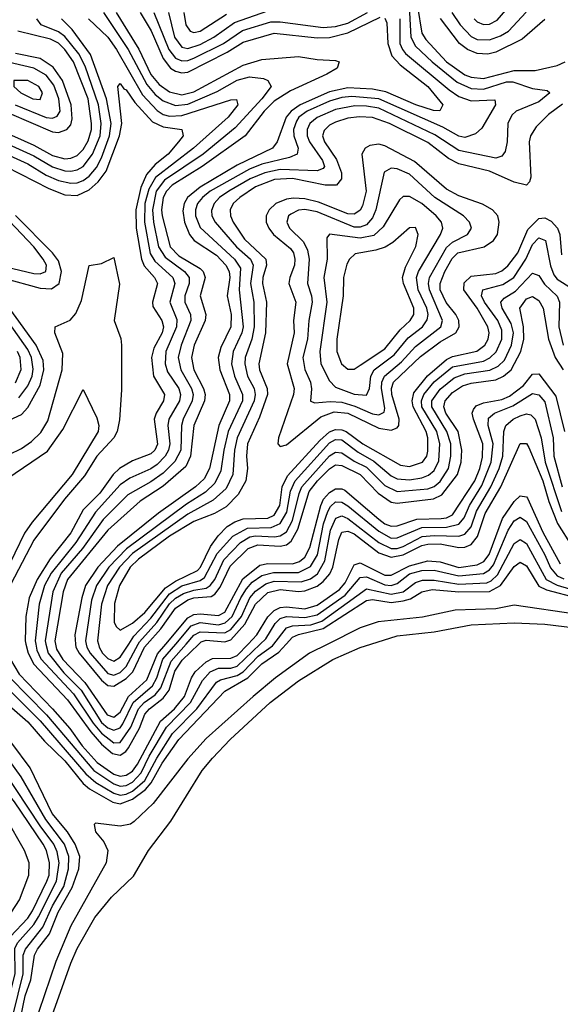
# Model space of a CAD drawing. Header units: inches. Extents: x 990535 to 1117859, y 769386 to 892122.
# Tile 81 of 256: x 1020544 to 1022300, y 848831 to 852027. Entities that reach past the tile are written whole.
import ezdxf

# ---------------------------------------------------------------- set-up
doc = ezdxf.new("R2010")
doc.units = ezdxf.units.IN
doc.header["$MEASUREMENT"] = 0
doc.layers.add('B0824', color=7, linetype='Continuous')
doc.layers.add('B0825', color=7, linetype='Continuous')

msp = doc.modelspace()

# ---------------------------------------------------------------- linework, layer by layer
at = {"layer": 'B0824', "color": 5}
for points, elevation in [([(1020475.7, 848830), (1020502.4, 848937.6), (1020496.6, 849010), (1020500.1, 849030), (1020513, 849050), (1020569.8, 849110), (1020585.6, 849134.4), (1020632.5, 849230), (1020639.2, 849250), (1020640.7, 849290), (1020630.5, 849330), (1020619.7, 849350), (1020527.4, 849487.4), (1020477.2, 849550), (1020388.4, 849690), (1020281.9, 849801.9), (1020139.7, 849890), (1020129.9, 849910), (1020150.8, 849930), (1020209.8, 849970.2), (1020229.6, 849990.4), (1020232.2, 850000)], 2180), ([(1020498.4, 848810), (1020528.6, 848930), (1020527.9, 849012.1), (1020536.9, 849030), (1020589.8, 849090.2), (1020605.4, 849114.6), (1020663.8, 849230), (1020671.6, 849290), (1020665.6, 849325.6), (1020654.5, 849350), (1020609.8, 849410), (1020411.1, 849710), (1020327.4, 849810), (1020295.8, 849835.8), (1020238.8, 849870), (1020219.7, 849890), (1020221.8, 849910), (1020262.4, 849957.6), (1020274.3, 849985.7), (1020274.7, 850000)], 2160), ([(1020522.5, 848797.5), (1020555.4, 848930), (1020555.6, 848990), (1020562.7, 849010), (1020619.4, 849080.6), (1020650.2, 849149.8), (1020686.8, 849213.2), (1020702.3, 849270), (1020703.5, 849310), (1020689.4, 849350), (1020628.7, 849430), (1020549.1, 849569.1), (1020439.8, 849719.8), (1020396.9, 849770), (1020362.4, 849822.4), (1020300.1, 849890), (1020298.3, 849910), (1020312.5, 849947.5), (1020315.3, 849970), (1020311.8, 850000)], 2140), ([(1020432.1, 850000), (1020437, 849970), (1020451.4, 849930), (1020491.2, 849870), (1020610.4, 849750.4), (1020758.3, 849578.3), (1020791.1, 849551.1), (1020850, 849515.8), (1020870, 849509.9), (1020890, 849512.8), (1020910, 849522), (1020950, 849556.8), (1020989, 849630), (1021040.7, 849710), (1021118.9, 849790), (1021183.2, 849876.8), (1021195.6, 849884.4), (1021250, 849897.7), (1021270, 849910), (1021318.8, 849961.2), (1021365.3, 849994.7), (1021369.4, 850000)], 2140), ([(1020466.6, 850000), (1020470.7, 849970), (1020486.9, 849930), (1020511.7, 849891.7), (1020630.6, 849770), (1020784.8, 849590), (1020850, 849546.5), (1020870, 849539.1), (1020890, 849540.9), (1020910, 849551.8), (1020938.3, 849581.7), (1020964.4, 849635.6), (1021020.5, 849730), (1021099, 849810), (1021137.9, 849882.1), (1021162.7, 849910), (1021190, 849921.6), (1021230, 849922.2), (1021250, 849928.8), (1021325.4, 850000)], 2160), ([(1020483.7, 849823.7), (1020570, 849747.3), (1020624.9, 849684.9), (1020690, 849620.8), (1020750, 849547), (1020770.5, 849530.5), (1020846.6, 849486.6), (1020870, 849481.9), (1020910, 849496.9), (1020952.1, 849527.9), (1020971.2, 849550), (1021007, 849613), (1021061, 849690), (1021210, 849847.6), (1021284.9, 849890), (1021330, 849935.9), (1021386, 849974), (1021409.7, 850000)], 2120), ([(1020498.7, 850000), (1020499.7, 849990), (1020513.8, 849950), (1020542.1, 849902.1), (1020650.8, 849790), (1020706.4, 849726.4), (1020746.4, 849670), (1020795.5, 849615.5), (1020850, 849577.7), (1020870, 849571.4), (1020890, 849574.2), (1020910, 849587.8), (1020926.4, 849610), (1021000.8, 849750), (1021046.8, 849790), (1021079.5, 849830), (1021101.5, 849890), (1021114, 849910), (1021150, 849942.4), (1021170, 849953), (1021230, 849953.8), (1021250, 849962.4), (1021285.6, 850000)], 2180), ([(1020563.7, 850000), (1020571.3, 849970), (1020590, 849934.4), (1020699.4, 849819.4), (1020775.1, 849715.1), (1020810, 849675.2), (1020845.1, 849645.1), (1020870, 849639.5), (1020888.9, 849651), (1020896.8, 849663.2), (1020932.5, 849727.5), (1020950, 849772.4), (1020965.2, 849790), (1021010, 849824.4), (1021029, 849850), (1021047.7, 849912.3), (1021071.7, 849948.3), (1021125.7, 850000)], 2220), ([(1021545.1, 850000), (1021485.7, 849970), (1021374.5, 849890), (1021302.2, 849830), (1021150, 849693.4), (1021090, 849627.5), (1020977.5, 849482.5), (1020916, 849424), (1020904.1, 849415.9), (1020870, 849409.3), (1020790, 849418.3), (1020786.2, 849413.8), (1020789.9, 849390), (1020817.5, 849357.5), (1020829.9, 849330), (1020824.8, 849290), (1020710, 849085.5), (1020661, 848970), (1020587.3, 848752.7)], 2080), ([(1020596, 850000), (1020599.8, 849979.8), (1020612.4, 849952.4), (1020718.7, 849838.7), (1020782.9, 849742.9), (1020810, 849710.9), (1020850, 849679), (1020870, 849680.6), (1020905.3, 849730), (1020930, 849790.3), (1020948, 849810), (1020984.4, 849835.6), (1021002.3, 849857.7), (1021035.4, 849944.6), (1021084.2, 850000)], 2240), ([(1020611.8, 848688.2), (1020710, 848964.2), (1020730, 849011.6), (1020787.9, 849112.1), (1020842.1, 849177.9), (1020913.1, 849246.9), (1020962.5, 849330), (1021034.7, 849425.3), (1021136.6, 849590), (1021170, 849630.1), (1021227.3, 849690), (1021357.8, 849810), (1021450, 849880.3), (1021560.7, 849950), (1021650, 849989.2), (1021684.9, 850000)], 2060), ([(1020629, 850000), (1020636, 849970), (1020686.8, 849906.8), (1020743.2, 849850), (1020810, 849745.7), (1020830, 849727.6), (1020850, 849720.1), (1020870, 849728.2), (1020879.4, 849740.6), (1020912.7, 849810), (1020975.2, 849864.8), (1020989.3, 849890), (1021009.2, 849950.8), (1021051.2, 850000)], 2260), ([(1020660.5, 850000), (1020663.8, 849983.8), (1020684, 849950), (1020755.1, 849875.1), (1020828.4, 849770), (1020850, 849763.2), (1020870, 849779.3), (1020897, 849830), (1020956.5, 849883.5), (1020991.8, 849968.2), (1021018.4, 850000)], 2280), ([(1020725.2, 850000), (1020726, 849990), (1020736.6, 849970), (1020810, 849882.7), (1020830, 849865.9), (1020850, 849863.6), (1020890, 849888.5), (1020911.5, 849910), (1020949, 849990), (1020957.9, 850000)], 2320), ([(1020759.4, 850000), (1020761.6, 849990), (1020772.7, 849970), (1020830, 849904.8), (1020850, 849899), (1020870, 849907.7), (1020890, 849927.3), (1020929.2, 850000)], 2340), ([(1020799.3, 850000), (1020801.7, 849990), (1020813.2, 849970), (1020830, 849952.7), (1020850, 849944.8), (1020870, 849957), (1020898.3, 850000)], 2360), ([(1020330, 848799.3), (1020390, 848832.2), (1020411.3, 848850), (1020430, 848876.6), (1020449.4, 848950), (1020441.1, 849030), (1020445, 849050), (1020456.4, 849070), (1020516.8, 849130), (1020542.9, 849170), (1020573.3, 849250), (1020575, 849290), (1020559, 849330), (1020497.6, 849437.6), (1020437.6, 849510), (1020404.1, 849564.1), (1020330, 849663.6), (1020265.3, 849710), (1020210.2, 849770), (1020185, 849790), (1020000, 849889.4)], 2220), ([(1020547.3, 848790), (1020562, 848858), (1020579.8, 848910), (1020591.5, 848990), (1020601.3, 849010), (1020640.3, 849059.7), (1020668.7, 849130), (1020714.8, 849210), (1020735.4, 849270), (1020739, 849310), (1020724.4, 849350), (1020698.6, 849390), (1020648.8, 849450), (1020578, 849598), (1020518.8, 849678.8)], 2120)]:
    msp.add_lwpolyline(points, dxfattribs=dict(at, elevation=elevation))
at = {"layer": 'B0825', "color": 5}
for points, elevation in [([(1021805.2, 852130), (1021814.2, 851970), (1021830, 851941), (1021883.5, 851890), (1021964.4, 851824.4), (1022010, 851803.1), (1022050, 851801.2), (1022124.9, 851824.9), (1022145.6, 851825.6), (1022210, 851803.9), (1022256.9, 851796.9), (1022266, 851790), (1022230, 851760.1), (1022156.8, 851730), (1022142.9, 851717.1), (1022129, 851690), (1022126.9, 851630), (1022120.9, 851599.1), (1022110, 851583.9), (1022090, 851577.9), (1021970, 851602.1), (1021892.7, 851652.7), (1021710, 851739.2), (1021670, 851746.4), (1021632.9, 851747.1), (1021570, 851735.9), (1021510, 851709.7), (1021486.4, 851690), (1021477.3, 851670), (1021477.5, 851650), (1021485.3, 851630), (1021527, 851570), (1021533.6, 851550), (1021530, 851543.4), (1021510, 851536), (1021390, 851540.3), (1021339.6, 851530), (1021292.4, 851510), (1021223.7, 851470), (1021193.2, 851450), (1021175.3, 851430), (1021167, 851407), (1021168.2, 851390), (1021179.1, 851370), (1021248.4, 851290), (1021293.9, 851250), (1021302.2, 851230), (1021294.1, 851170), (1021304.8, 851110), (1021305.1, 851030), (1021297.7, 850990), (1021276.6, 850930), (1021274.8, 850910), (1021284.3, 850870), (1021305.6, 850830), (1021309, 850810), (1021305.5, 850790), (1021250, 850670), (1021242.1, 850630), (1021236.7, 850550), (1021214.7, 850505.3), (1021172.4, 850467.6), (1021090, 850421.6), (1020910, 850293.5), (1020867.8, 850250), (1020829.1, 850190), (1020809.7, 850130), (1020796.8, 850010), (1020799.3, 850000)], 2360), ([(1022020.1, 852030), (1022030, 852020.2), (1022050, 852011.4), (1022070, 852012.6), (1022094.5, 852025.5), (1022151.5, 852090)], 2460), ([(1020816.6, 852050), (1020895.7, 851930), (1020956.5, 851816.5), (1020984.2, 851784.2), (1021010, 851763.6), (1021050, 851748.1), (1021090, 851752.3), (1021185.8, 851794.2), (1021250, 851830.3), (1021290, 851841.3), (1021336.3, 851836.3), (1021350.4, 851830), (1021360.5, 851810), (1021330.3, 851770), (1021243.7, 851676.3), (1021139.4, 851590), (1021013.7, 851506.3), (1020987.5, 851470), (1020975.2, 851410), (1020978.6, 851370), (1020994.6, 851290), (1021016.1, 851256.1), (1021079.6, 851210), (1021094.3, 851190), (1021094.5, 851170), (1021080.3, 851130), (1021080.7, 851110), (1021098.7, 851070), (1021099.3, 851050), (1021068, 850970), (1021058.7, 850930), (1021066.9, 850890), (1021101.6, 850830), (1021106.9, 850810), (1021104.1, 850790), (1021074.7, 850730), (1021069.6, 850710), (1021066.8, 850630), (1021047.4, 850592.6), (1021010, 850554.4), (1020970, 850526.2), (1020895.3, 850484.7), (1020815.4, 850404.6), (1020747.4, 850310), (1020678.6, 850230), (1020651.9, 850170), (1020626.6, 850010), (1020629, 850000)], 2260), ([(1020857.2, 852050), (1020930.8, 851930.8), (1020970, 851849.5), (1020996.5, 851816.5), (1021030, 851792.8), (1021070, 851783.3), (1021110, 851793.1), (1021270, 851879.7), (1021330, 851898.1), (1021450, 851907.7), (1021510, 851897.8), (1021570, 851894.8), (1021581.4, 851890), (1021575.2, 851870), (1021541.7, 851850), (1021423.9, 851796.1), (1021370, 851762.2), (1021337.6, 851730), (1021275.8, 851650), (1021136.8, 851550), (1021038.6, 851490), (1021020.3, 851470), (1021010.4, 851450), (1021004.1, 851410), (1021006.2, 851390), (1021032.3, 851290), (1021060.6, 851260.6), (1021130, 851219.4), (1021139.4, 851210), (1021146.8, 851190), (1021130.3, 851130), (1021148.8, 851070), (1021146.4, 851050), (1021110.5, 850970), (1021102.2, 850930), (1021109.6, 850890), (1021141.4, 850830), (1021146, 850810), (1021143.7, 850790), (1021109.3, 850710), (1021099.1, 850610), (1021083.6, 850576.4), (1021010, 850513), (1020935.6, 850464.4), (1020830.4, 850369.6), (1020698.9, 850210), (1020684.9, 850170), (1020658.5, 850010), (1020660.5, 850000)], 2280), ([(1020934.8, 852050), (1020970.8, 851990.8), (1021010, 851901.1), (1021033.6, 851870), (1021050, 851859.5), (1021070, 851854.5), (1021090, 851856.9), (1021218.2, 851921.8), (1021270, 851953.8), (1021370, 851983.2), (1021510, 851968.5), (1021550, 851968.9), (1021610, 851983.8), (1021715.3, 852035.3)], 2320), ([(1020979.8, 852050), (1021028.1, 851930), (1021050, 851902.1), (1021070, 851892.9), (1021090, 851894), (1021110, 851901.5), (1021205.6, 851950), (1021267.8, 851992.2), (1021360.1, 852019.9), (1021390, 852020.5), (1021530, 852001.1), (1021570, 852004.4), (1021610, 852016), (1021673.1, 852050)], 2340), ([(1021027.4, 852050), (1021046.4, 851970), (1021070, 851938), (1021090, 851933.7), (1021130, 851946.8), (1021174.9, 851970), (1021241.9, 852018.1), (1021350, 852055.7)], 2360), ([(1021077.4, 852050), (1021083.2, 852010), (1021097.7, 851990), (1021110, 851985.8), (1021130, 851989.6), (1021215.3, 852044.7)], 2380), ([(1021836.2, 852070), (1021850, 851983), (1021862.8, 851962.8), (1021930, 851890.5), (1021990, 851848), (1022010, 851840.1), (1022050, 851835.5), (1022150, 851862.4), (1022218.1, 851861.9), (1022290, 851878), (1022315.7, 851890)], 2380), ([(1021947.3, 852050), (1021974.1, 852010), (1022010, 851972.1), (1022030, 851962.2), (1022070, 851961.3), (1022105.5, 851974.5), (1022131.4, 851990), (1022188.8, 852051.2)], 2440), ([(1020450, 851613.3), (1020570, 851558.7), (1020630, 851522.6), (1020670, 851505), (1020710, 851496.3), (1020730, 851497.3), (1020750, 851504.5), (1020770, 851519.4), (1020793.1, 851546.9), (1020810, 851578.1), (1020835.7, 851650), (1020840.6, 851690), (1020825.8, 851770), (1020774, 851914), (1020714.8, 851994.8), (1020680.1, 852030)], 2240), ([(1020470, 851639.2), (1020590, 851584.9), (1020650, 851548.8), (1020690, 851536.3), (1020710, 851535.1), (1020730, 851539.3), (1020750, 851550.8), (1020780.6, 851590), (1020804.8, 851650), (1020808.4, 851690), (1020799.3, 851750), (1020756.2, 851876.2), (1020736.2, 851916.2), (1020690, 851972.5), (1020670, 851987.4), (1020613.2, 852010), (1020599.7, 852030)], 2260), ([(1020767.2, 852030), (1020830, 851970.6), (1020858.2, 851930), (1020943.2, 851783.2), (1020990, 851732.2), (1021010, 851719.4), (1021030, 851713.7), (1021070, 851716.1), (1021230, 851766.8), (1021247.9, 851767.9), (1021252.3, 851750), (1021220.8, 851710), (1021107.9, 851610), (1020985.1, 851514.9), (1020963.1, 851476.9), (1020950.2, 851430), (1020949, 851370), (1020967.4, 851267.4), (1020982.7, 851242.7), (1021041.6, 851190), (1021047.5, 851170), (1021031.1, 851110), (1021054.1, 851054.1), (1021053.6, 851030), (1021019, 850950), (1021016.2, 850910), (1021023.7, 850883.7), (1021060.3, 850830), (1021066.5, 850810), (1021063, 850790), (1021027.9, 850730), (1021025, 850710), (1021032, 850650), (1021027.5, 850630), (1021016, 850610), (1020990, 850582.6), (1020970, 850568.8), (1020901.3, 850538.7), (1020870, 850516.6), (1020790, 850428.1), (1020726.6, 850330), (1020646.1, 850230), (1020624.7, 850190), (1020607.4, 850130), (1020594.1, 850010), (1020596, 850000)], 2240), ([(1021730, 852032.3), (1021736.2, 852016.2), (1021739.5, 851950), (1021752.6, 851910), (1021780.1, 851880.1), (1021870, 851810.1), (1021918.2, 851750), (1021908.6, 851731.4), (1021887.8, 851732.2), (1021830.5, 851750), (1021732.8, 851792.8), (1021690, 851801.6), (1021610, 851806.2), (1021550, 851792.6), (1021454.5, 851750), (1021425.2, 851730), (1021409.6, 851710), (1021380.7, 851630), (1021365.5, 851610), (1021250, 851554.4), (1021130, 851483.4), (1021088.5, 851450), (1021077.8, 851430), (1021074.1, 851405.9), (1021079.7, 851370), (1021095.4, 851330), (1021110.1, 851310), (1021182.8, 851262.8), (1021213.3, 851230), (1021224.5, 851210), (1021226.7, 851190), (1021217.8, 851130), (1021230.8, 851070), (1021230, 851030), (1021197.6, 850962.4), (1021188.5, 850930), (1021194.4, 850890), (1021225.7, 850810), (1021225.8, 850790), (1021190.2, 850710), (1021160.9, 850570), (1021143.3, 850536.7), (1021115.4, 850510), (1020995.2, 850424.8), (1020861.9, 850318.1), (1020797.2, 850250), (1020757.7, 850190), (1020745.4, 850150), (1020722.9, 850030), (1020725.2, 850000)], 2320), ([(1021778.7, 852030), (1021779, 851950), (1021786.8, 851930), (1021797.4, 851917.4), (1021939, 851799), (1021970, 851778), (1022010, 851763.4), (1022086.8, 851766.8), (1022088.9, 851750), (1022045.3, 851674.7), (1022024, 851656), (1021990, 851644.7), (1021970, 851648.4), (1021918.1, 851678.1), (1021710, 851769.7), (1021622.4, 851777.6), (1021590, 851774.3), (1021550, 851762.9), (1021477.4, 851730), (1021450.8, 851710), (1021442.7, 851697.3), (1021433.5, 851670), (1021434.6, 851650), (1021448.7, 851610), (1021445.1, 851590), (1021420.4, 851579.6), (1021330, 851557.5), (1021290, 851541.8), (1021162.2, 851470), (1021137.7, 851450), (1021121.9, 851430), (1021114.5, 851410), (1021114.5, 851390), (1021130, 851352.6), (1021241.7, 851250), (1021260.8, 851220.8), (1021257, 851150), (1021269.3, 851030), (1021265, 851010), (1021237.1, 850950), (1021231.7, 850910), (1021241.8, 850870), (1021267.7, 850810), (1021267.2, 850790), (1021221.4, 850690), (1021206.7, 850630), (1021197.5, 850562.5), (1021178, 850522), (1021147.3, 850492.7), (1021085.3, 850454.7), (1020890.3, 850309.7), (1020833, 850250), (1020793.1, 850190), (1020777.3, 850142.7), (1020757.1, 850010), (1020759.4, 850000)], 2340), ([(1022250, 852027.1), (1022175.9, 851964.1), (1022090, 851921.4), (1022064.5, 851915.5), (1022030, 851917.2), (1021998.8, 851930), (1021973, 851950), (1021911, 852031)], 2420), ([(1020486.2, 851666.2), (1020590, 851619.4), (1020650, 851585.9), (1020690, 851574.9), (1020710, 851576.9), (1020730, 851585.9), (1020750, 851605.4), (1020766.4, 851633.6), (1020776.9, 851670), (1020777.2, 851690), (1020766.2, 851770), (1020718.1, 851890), (1020690.9, 851930), (1020670, 851950.5), (1020643.5, 851963.5), (1020538.2, 851990)], 2280), ([(1020510, 851723.3), (1020650, 851663.3), (1020670, 851660.2), (1020697.3, 851670), (1020710, 851686.1), (1020714.5, 851705.5), (1020711.4, 851750), (1020682.9, 851830), (1020652.9, 851872.9), (1020610, 851901.4), (1020530, 851917.1)], 2320), ([(1020528.7, 851750), (1020630, 851709.6), (1020650, 851707.6), (1020665.8, 851714.2), (1020674.8, 851730), (1020671.2, 851770), (1020654.8, 851814.8), (1020630, 851846.6), (1020590, 851870), (1020492, 851892)], 2340), ([(1020498.7, 851550), (1020638.7, 851478.7), (1020690, 851458.4), (1020730, 851456.2), (1020770, 851474.3), (1020799.2, 851500.8), (1020824.3, 851535.7), (1020867.8, 851650), (1020875.7, 851690), (1020862.5, 851810), (1020870, 851819.7), (1020882.3, 851802.3), (1020890, 851798.9), (1020917.7, 851757.7), (1020974.9, 851694.9), (1021010, 851678.7), (1021070.2, 851670), (1021074.6, 851650), (1021060.1, 851630), (1021025.8, 851590), (1020983.7, 851556.3), (1020955.5, 851524.5), (1020937.6, 851482.4), (1020921.3, 851410), (1020921.7, 851350), (1020939, 851250), (1020947.8, 851227.8), (1020981.5, 851190), (1020991.3, 851170), (1020974.7, 851110), (1020976.2, 851096.2), (1021005.4, 851050), (1021011, 851030), (1021006.2, 851010), (1020979.1, 850960.9), (1020972, 850930), (1020978.8, 850870), (1021014.7, 850810), (1021010.9, 850790), (1020987.5, 850750), (1020981.1, 850730), (1020991, 850649), (1020982.3, 850630), (1020970, 850617.7), (1020910, 850594.8), (1020868.5, 850570), (1020847.4, 850550), (1020804.5, 850490), (1020750, 850436), (1020710, 850361.5), (1020643, 850277), (1020600.1, 850210), (1020575.1, 850150), (1020564.1, 850090), (1020561.1, 850010), (1020563.7, 850000)], 2220), ([(1022307.1, 851752.9), (1022261.4, 851718.6), (1022221.1, 851678.9), (1022202.8, 851650), (1022198.6, 851630), (1022204.5, 851515.5), (1022199.8, 851500.2), (1022190.1, 851489.9), (1022150, 851499.9), (1022070, 851535.6), (1021970, 851558.7), (1021936.3, 851576.3), (1021870, 851628.6), (1021745.4, 851690), (1021690, 851709.8), (1021648, 851712), (1021610, 851707.1), (1021570, 851694.7), (1021550, 851684.1), (1021532.6, 851667.4), (1021527.6, 851650), (1021533.5, 851630), (1021573.3, 851573.3), (1021588.7, 851530), (1021589.5, 851510), (1021572.4, 851490), (1021536, 851490), (1021430, 851511.3), (1021371.5, 851508.5), (1021310, 851484.4), (1021258.6, 851450), (1021237, 851430), (1021227.1, 851410), (1021228.9, 851390), (1021237.1, 851370), (1021274.5, 851314.5), (1021343.1, 851250), (1021345.6, 851230), (1021334, 851190), (1021333, 851170), (1021345.4, 851110), (1021342.2, 851010), (1021320.5, 850910), (1021322.3, 850890), (1021347.6, 850830), (1021348.3, 850810), (1021323, 850737), (1021283.3, 850650), (1021280.2, 850610), (1021283.3, 850570), (1021278.2, 850530), (1021253.9, 850486), (1021214.2, 850445.8), (1021176.1, 850423.9), (1021110, 850397.7), (1021030, 850349.8), (1020930, 850275.7), (1020902.8, 850250), (1020867.7, 850190), (1020851.9, 850131.9), (1020851.2, 850071.2), (1020856.8, 850056.8), (1020870, 850045.1), (1020910, 850067.9), (1020950, 850102.2), (1021017.4, 850182.6), (1021050, 850204.4), (1021121.4, 850238.6), (1021131.3, 850250), (1021163.3, 850316.7), (1021188.1, 850351.9), (1021218.2, 850381.8), (1021242.9, 850397.1), (1021270, 850406.3), (1021350, 850408.4), (1021370, 850418), (1021388.9, 850450), (1021395.9, 850510), (1021414, 850546), (1021518.7, 850661.3), (1021550, 850689), (1021570, 850697), (1021590, 850696), (1021603.9, 850690), (1021659, 850650), (1021780.3, 850580.3), (1021810, 850576.1), (1021852, 850590), (1021866.1, 850610), (1021870, 850625.8), (1021870, 850670), (1021864, 850690), (1021822.4, 850770), (1021818.7, 850790), (1021823.9, 850816.1), (1021868.9, 850871.1), (1021930, 850923.8), (1021950, 850933.2), (1022028.9, 850951.1), (1022054.6, 850970), (1022066, 850990), (1022069.2, 851010), (1022065, 851030), (1022030.1, 851090), (1021986.5, 851150), (1021987.5, 851172.5), (1022010, 851194), (1022090, 851203.4), (1022110, 851211.2), (1022130, 851227.4), (1022161.9, 851270), (1022194.3, 851345.7), (1022230, 851381.9), (1022250, 851383.8), (1022270, 851372.8), (1022290.7, 851350), (1022298.9, 851330), (1022303.7, 851263.7)], 2380), ([(1020474.5, 851230), (1020590, 851202.6), (1020610, 851201.7), (1020628.4, 851210), (1020630.5, 851230), (1020620.5, 851250), (1020589.5, 851290), (1020510, 851374.1)], 2240), ([(1020492.6, 851187.4), (1020610, 851155.3), (1020647, 851153), (1020671.8, 851170), (1020680.1, 851210), (1020670, 851243.6), (1020650.2, 851270), (1020530, 851391.6)], 2220), ([(1020898.3, 850000), (1020914.8, 850025.2), (1020970, 850083.6), (1021030, 850163.4), (1021070, 850188.7), (1021130, 850206.5), (1021144.3, 850215.7), (1021185.8, 850294.2), (1021236.5, 850350), (1021284.1, 850375.9), (1021361.1, 850378.9), (1021390, 850391.2), (1021411.8, 850428.2), (1021423.9, 850496.1), (1021438.7, 850530), (1021550, 850653.3), (1021570, 850664.5), (1021590, 850662.5), (1021642.8, 850622.8), (1021694.3, 850594.3), (1021750, 850546.4), (1021770, 850536.9), (1021810, 850533.3), (1021850, 850539.9), (1021871.6, 850548.4), (1021890, 850563.6), (1021905.6, 850594.4), (1021908.7, 850650), (1021898.4, 850690), (1021849.8, 850770), (1021848.8, 850790), (1021856.4, 850810), (1021890, 850851.3), (1021950, 850899.9), (1022050, 850918.9), (1022070.8, 850929.2), (1022091.8, 850948.2), (1022110.5, 850990), (1022110, 851019.3), (1022096.8, 851050), (1022053.5, 851110), (1022044.2, 851130), (1022048.1, 851150), (1022112.8, 851167.2), (1022148.8, 851190), (1022187.9, 851250), (1022210, 851296.9), (1022230, 851318.3), (1022252, 851310), (1022267.6, 851227.6), (1022278.7, 851198.7), (1022290, 851185), (1022335.9, 851155.9)], 2360), ([(1020510, 850615.4), (1020550, 850634.9), (1020582.3, 850657.7), (1020612.7, 850687.3), (1020634.9, 850725.1), (1020682, 850890), (1020683.6, 850943.6), (1020657.8, 851010), (1020658.7, 851030), (1020708.2, 851051.8), (1020726.4, 851073.6), (1020744.9, 851115.1), (1020770, 851228.7), (1020810, 851235.8), (1020850, 851255.3), (1020868.4, 851168.4), (1020851.2, 851050), (1020872.3, 850992.3), (1020874.6, 850970), (1020874.8, 850825.2), (1020867.6, 850727.6), (1020860.3, 850690), (1020850.1, 850670), (1020794.9, 850610), (1020753.9, 850546.1), (1020689.4, 850470.6), (1020590, 850337.6), (1020501.9, 850170)], 2180), ([(1020929.2, 850000), (1020933, 850007), (1020989.1, 850070), (1021030, 850130.2), (1021050, 850149.2), (1021075.6, 850164.4), (1021110, 850175.5), (1021150, 850181.6), (1021162.8, 850190), (1021177.3, 850210), (1021206.5, 850273.5), (1021261.2, 850330), (1021291.9, 850348.1), (1021310, 850351.2), (1021371.5, 850348.5), (1021390, 850351.5), (1021410, 850364.2), (1021430, 850401.1), (1021451.2, 850488.8), (1021460.2, 850510), (1021550, 850610.9), (1021570, 850623.4), (1021590, 850620.8), (1021630, 850593.6), (1021670, 850574), (1021730, 850515.1), (1021770, 850495.8), (1021870, 850504.2), (1021890, 850511.9), (1021910, 850528.3), (1021937.1, 850570), (1021944.4, 850610), (1021943.8, 850650), (1021931.4, 850690), (1021882.1, 850770), (1021882.6, 850790), (1021910, 850827.2), (1021955.4, 850864.6), (1021990, 850877), (1022071.3, 850888.7), (1022097.8, 850902.2), (1022118.4, 850921.6), (1022141.9, 850970), (1022147.6, 851010), (1022140.6, 851040.6), (1022111.6, 851090), (1022106.7, 851110), (1022117.6, 851122.4), (1022154.6, 851145.4), (1022210, 851204), (1022230, 851196.2), (1022248.5, 851168.5), (1022289.4, 851129.4), (1022297.5, 851110), (1022295.1, 851030), (1022309.2, 850970)], 2340), ([(1020510, 850726.8), (1020550, 850744.8), (1020570, 850768.5), (1020610, 850840.7), (1020622.4, 850890), (1020620.3, 850920.3), (1020597.2, 850970), (1020466, 851150)], 2220), ([(1020957.9, 850000), (1021002.5, 850050), (1021050, 850116.6), (1021090, 850143.4), (1021110, 850149.8), (1021165.7, 850154.3), (1021177.9, 850162.1), (1021194.9, 850185.1), (1021227, 850253), (1021286.1, 850310), (1021317.4, 850322.6), (1021390, 850318), (1021410, 850322.6), (1021426.2, 850333.8), (1021447.2, 850372.8), (1021484.2, 850495.8), (1021511.2, 850530), (1021550, 850568.7), (1021570, 850581.5), (1021590, 850580.1), (1021650.2, 850550.2), (1021707.9, 850490), (1021750, 850460.9), (1021770, 850457.8), (1021888.5, 850471.5), (1021915.2, 850484.8), (1021965.7, 850550), (1021977.4, 850590), (1021980.1, 850630), (1021968, 850690), (1021928.1, 850750), (1021921.9, 850770), (1021926, 850790), (1021950, 850816.7), (1021981.7, 850838.3), (1022010, 850846.6), (1022090, 850858.3), (1022115.8, 850870), (1022140.1, 850890), (1022171.6, 850950), (1022181, 850990), (1022179.9, 851030), (1022168.4, 851090), (1022190, 851120.4), (1022210, 851127.9), (1022230, 851115.8), (1022244.1, 851090), (1022261.6, 850990), (1022283.2, 850930), (1022309.6, 850890)], 2320), ([(1020540.7, 850799.3), (1020570, 850838.4), (1020584, 850870), (1020587.8, 850892.2), (1020582.7, 850930), (1020570, 850955.8), (1020490, 851069.7)], 2240), ([(1020530, 850848.1), (1020548.4, 850891.6), (1020545.6, 850930), (1020536.2, 850950)], 2260), ([(1021018.4, 850000), (1021090, 850085.4), (1021110, 850095.5), (1021130, 850098.4), (1021190, 850093.1), (1021210, 850104), (1021268.7, 850211.3), (1021324, 850256), (1021350, 850261.8), (1021430, 850260.3), (1021452.4, 850267.6), (1021470, 850281.6), (1021486.6, 850313.4), (1021522.5, 850450), (1021531.2, 850470), (1021550, 850491.8), (1021570, 850503.5), (1021590, 850504.4), (1021599.7, 850499.7), (1021710, 850405.1), (1021730, 850390.6), (1021750, 850383), (1021770, 850384.2), (1021834.4, 850405.6), (1021912.6, 850407.4), (1021930, 850410), (1021950, 850420), (1022022.4, 850530), (1022038.4, 850570), (1022047.1, 850607.1), (1022048.4, 850650), (1022017.5, 850730), (1022013.9, 850750), (1022018.4, 850761.6), (1022027.1, 850772.9), (1022050, 850783.2), (1022110, 850794.4), (1022134.7, 850805.3), (1022180.3, 850839.7), (1022210, 850875.8), (1022230, 850877.7), (1022285.1, 850805.1), (1022313.3, 850690)], 2280), ([(1020450, 850502.2), (1020634.1, 850625.9), (1020683.9, 850696.1), (1020750, 850826.8), (1020794.4, 850734.4), (1020800.5, 850710), (1020798.4, 850690), (1020714.5, 850550), (1020584.1, 850396), (1020559.5, 850360.5), (1020496.5, 850230)], 2160), ([(1021051.2, 850000), (1021101.3, 850058.7), (1021130, 850070), (1021190, 850062.5), (1021211.4, 850068.6), (1021234.3, 850090), (1021261.9, 850150), (1021280.6, 850179.4), (1021299.4, 850200.6), (1021330, 850222.8), (1021367.8, 850232.2), (1021450, 850231.9), (1021488, 850252), (1021510.7, 850290), (1021530.9, 850390), (1021544.3, 850430), (1021553.3, 850446.7), (1021570, 850461.7), (1021590, 850461.1), (1021610, 850448.4), (1021710, 850366.5), (1021750, 850344.3), (1021770, 850344.5), (1021850, 850378.3), (1021930, 850379.8), (1021970.4, 850389.6), (1021987.1, 850410), (1022004.5, 850450), (1022045.4, 850514.6), (1022075.6, 850590), (1022082, 850650), (1022065.4, 850710), (1022067, 850733), (1022086.6, 850750), (1022146.1, 850773.9), (1022210, 850813.2), (1022230, 850809.4), (1022250, 850786.1), (1022277.1, 850670), (1022279.3, 850610), (1022306.5, 850510)], 2260), ([(1021084.2, 850000), (1021110, 850029.2), (1021130, 850039.3), (1021210, 850036), (1021230, 850047.4), (1021263.8, 850090), (1021291.8, 850150), (1021310, 850171.6), (1021343.9, 850196.1), (1021370, 850204), (1021458.3, 850201.7), (1021488.7, 850211.3), (1021511.6, 850228.4), (1021535.5, 850270), (1021553.7, 850370), (1021570.9, 850409.1), (1021590, 850415.8), (1021610, 850407.5), (1021710, 850329.5), (1021750, 850310.4), (1021770, 850310.2), (1021790, 850317.1), (1021851, 850349), (1021890, 850352.8), (1021970, 850349.9), (1021990, 850356.7), (1022010, 850380.8), (1022028.1, 850431.9), (1022074.6, 850510), (1022101.4, 850570), (1022113.3, 850610), (1022116.3, 850690), (1022123, 850710), (1022147, 850730), (1022170, 850740.8), (1022190, 850747.3), (1022204.6, 850744.6), (1022218.6, 850730), (1022238, 850670), (1022250.9, 850590), (1022303.8, 850430)], 2240), ([(1021125.7, 850000), (1021133, 850007), (1021150, 850012.4), (1021210, 850007.7), (1021230, 850014.3), (1021275.5, 850064.5), (1021310.1, 850130), (1021350, 850167.2), (1021390, 850177.2), (1021449.2, 850170.8), (1021470, 850172.6), (1021510, 850188.3), (1021530, 850202.9), (1021551.7, 850228.3), (1021561.1, 850250), (1021580.1, 850339.9), (1021590, 850362.9), (1021610, 850366.4), (1021630, 850357.4), (1021710, 850296.2), (1021750, 850281.7), (1021790, 850290), (1021850, 850319.5), (1021870, 850324.6), (1021910, 850324.9), (1021970, 850313.6), (1021990, 850314.4), (1022010, 850323.3), (1022030.9, 850349.1), (1022055.9, 850424.1), (1022106.9, 850510), (1022170, 850651.3), (1022190, 850651.2), (1022198.1, 850638.1), (1022243.6, 850530), (1022262.7, 850462.7), (1022291.3, 850391.3), (1022337.6, 850317.6)], 2220), ([(1021285.6, 850000), (1021313.9, 850030), (1021350, 850088.9), (1021370, 850109.4), (1021390, 850118.9), (1021410, 850120.7), (1021470, 850114.1), (1021510, 850126.2), (1021583.2, 850176.7), (1021601, 850199), (1021630, 850256.9), (1021650, 850263.6), (1021730, 850223.3), (1021750, 850223.4), (1021810, 850254.5), (1021870, 850270.2), (1021910, 850267), (1021970, 850248.9), (1022030, 850257), (1022051.4, 850268.6), (1022069.3, 850290.7), (1022112.5, 850407.5), (1022150, 850462.4), (1022170, 850481.3), (1022190, 850478.4), (1022193.2, 850473.2), (1022243.7, 850363.7), (1022300, 850260)], 2180), ([(1021325.4, 850000), (1021343.2, 850016.8), (1021373.5, 850066.5), (1021390, 850082.5), (1021410.1, 850089.9), (1021470, 850086.6), (1021510, 850095.4), (1021601.5, 850158.5), (1021650, 850215.9), (1021670, 850218.7), (1021730, 850192.4), (1021750, 850190.4), (1021770, 850196.6), (1021810, 850227.7), (1021850, 850239), (1021890, 850239.5), (1021970, 850221), (1022050, 850228.8), (1022070, 850241.5), (1022082.7, 850257.3), (1022130.1, 850369.9), (1022150, 850399.7), (1022170, 850411.6), (1022190, 850397.6), (1022249.9, 850290), (1022267.9, 850247.9), (1022290, 850222), (1022311.5, 850211.5)], 2160), ([(1021369.4, 850000), (1021410, 850052.6), (1021430, 850059.2), (1021490, 850062.8), (1021525.8, 850074.2), (1021670, 850178.9), (1021750, 850161.8), (1021790, 850169.9), (1021830, 850200.2), (1021852.8, 850207.2), (1021890, 850207.4), (1021970, 850194.8), (1022061.1, 850198.9), (1022075, 850205), (1022095.6, 850224.4), (1022150, 850326.1), (1022170, 850339.3), (1022190, 850326.6), (1022254.1, 850210), (1022290, 850190.7), (1022330, 850179.6)], 2140), ([(1021409.7, 850000), (1021430, 850022.4), (1021449, 850031), (1021530, 850050.2), (1021670, 850141.2), (1021690, 850144.3), (1021750, 850135.5), (1021790, 850140), (1021813.6, 850146.4), (1021850.4, 850169.6), (1021883.2, 850176.8), (1021970.1, 850170.1), (1022070, 850170.6), (1022105.3, 850190), (1022150, 850252.1), (1022170, 850265.4), (1022190, 850253.9), (1022230, 850188.1), (1022255.6, 850175.6), (1022353.7, 850150)], 2120), ([(1022356.5, 850096.5), (1022150, 850126.3), (1022090, 850114.5), (1021958.9, 850110), (1021852.8, 850087.2), (1021708, 850072), (1021650, 850053.1), (1021545.1, 850000)], 2080), ([(1021684.9, 850000), (1021770, 850026.4), (1021890, 850039.4), (1022010, 850062), (1022150, 850069.3), (1022250, 850064.8), (1022510, 850033)], 2060)]:
    msp.add_lwpolyline(points, dxfattribs=dict(at, elevation=elevation))
for points, elevation in [([(1020525.3, 851830), (1020525, 851810), (1020547.4, 851790), (1020586.2, 851770), (1020610, 851767.8), (1020617.6, 851790), (1020606, 851810), (1020570, 851829.9)], 2360), ([(1021710, 851622.3), (1021681.1, 851618.9), (1021666, 851610), (1021655.6, 851590), (1021669.2, 851470), (1021657.1, 851422.9), (1021650, 851408.7), (1021639.5, 851400.5), (1021630, 851395.4), (1021610, 851396.5), (1021514.9, 851434.9), (1021470, 851444.9), (1021432.8, 851447.2), (1021410, 851444.3), (1021376.3, 851430), (1021354, 851410), (1021344.3, 851390), (1021344.9, 851370), (1021352.6, 851350), (1021368, 851330), (1021423.9, 851283.9), (1021432.8, 851270), (1021437.5, 851250), (1021436.4, 851230), (1021421, 851190), (1021418.4, 851170), (1021440.5, 851110), (1021433.4, 851050), (1021434.9, 851010), (1021413, 850910), (1021435.5, 850830), (1021433.3, 850810), (1021384.6, 850670), (1021382.3, 850650), (1021390, 850641.4), (1021410, 850646.9), (1021521.9, 850738.1), (1021565.6, 850754.4), (1021610, 850749.3), (1021710, 850700.4), (1021750, 850694.7), (1021770, 850701.9), (1021775, 850710), (1021776.1, 850730), (1021752.9, 850810), (1021751.5, 850830), (1021758, 850850), (1021846.1, 850933.9), (1021910, 850981.5), (1021960.4, 851010), (1021971.6, 851030), (1021970.5, 851050), (1021960.8, 851070), (1021929, 851109), (1021909.8, 851150), (1021909.4, 851170.6), (1021924.4, 851210), (1021948.2, 851251.8), (1021967.4, 851270), (1022052.3, 851290), (1022083.2, 851310), (1022095.6, 851330), (1022101.8, 851370), (1022096.7, 851390), (1022079.9, 851410), (1022047.7, 851427.7), (1021970, 851455.5), (1021930, 851476.4), (1021826.5, 851566.5), (1021730, 851617.2)], 2420), ([(1021750, 851545.4), (1021727.9, 851532.1), (1021700.9, 851410), (1021690, 851383.5), (1021670, 851361.2), (1021650, 851353.2), (1021630, 851353.6), (1021510, 851403.4), (1021470, 851411.1), (1021450, 851408.7), (1021424.5, 851395.5), (1021417.4, 851390), (1021411.5, 851370), (1021419.9, 851350), (1021465.8, 851305.8), (1021478.5, 851278.5), (1021483.7, 851250), (1021478.2, 851170), (1021492.1, 851130), (1021494.1, 851110), (1021483, 851050), (1021478.8, 850990), (1021464, 850930), (1021470, 850891.1), (1021488.3, 850850), (1021491.5, 850828.5), (1021488.7, 850788.7), (1021502.7, 850782.7), (1021552.4, 850787.6), (1021590, 850785), (1021632.8, 850772.8), (1021690, 850747.9), (1021710, 850744.6), (1021727.4, 850752.6), (1021730, 850766), (1021719.1, 850830), (1021720.2, 850850), (1021728.6, 850870), (1021783.9, 850916.1), (1021830, 850965.6), (1021911.8, 851030), (1021917.4, 851050), (1021875.1, 851150), (1021871.8, 851170), (1021874.8, 851190), (1021930, 851287.7), (1021950, 851304.7), (1021998.9, 851330), (1022011, 851350), (1022004.6, 851370), (1021985.2, 851390), (1021892.4, 851450), (1021810, 851525.2), (1021770, 851542.8)], 2440), ([(1021790, 851452.7), (1021778.1, 851441.9), (1021725, 851355), (1021694, 851326), (1021650, 851317.6), (1021549.7, 851330.3), (1021541.4, 851318.6), (1021543, 851250), (1021532.3, 851190), (1021541.2, 851110), (1021518.4, 850950), (1021522.5, 850910), (1021550, 850854.8), (1021570, 850834.4), (1021630, 850811.4), (1021670, 850808), (1021680.1, 850830), (1021684.2, 850870), (1021694.9, 850890), (1021760.7, 850939.3), (1021806.1, 850993.9), (1021852.8, 851030), (1021867.4, 851052.6), (1021870.6, 851070), (1021866, 851090), (1021838.3, 851150), (1021832.4, 851190), (1021839.7, 851210), (1021910.9, 851330), (1021918.7, 851350), (1021913.5, 851370), (1021896.2, 851390), (1021850, 851430.2), (1021810, 851452.6)], 2460), ([(1021830, 851352.2), (1021810, 851351.2), (1021756.1, 851303.9), (1021731.3, 851288.7), (1021701.2, 851278.8), (1021633.4, 851266.6), (1021614.7, 851250), (1021606.5, 851233.5), (1021595.3, 851190), (1021594.6, 851130), (1021574.2, 850990), (1021574.2, 850950), (1021589.7, 850910), (1021610, 850892.7), (1021630, 850892.4), (1021650, 850905.5), (1021730, 850958.9), (1021779.5, 851020.5), (1021812.4, 851050), (1021824.5, 851070), (1021823.7, 851090), (1021790.8, 851170), (1021787.7, 851190), (1021796.7, 851223.3), (1021830.4, 851290.4), (1021838.1, 851330)], 2480)]:
    msp.add_lwpolyline(points, close=True, dxfattribs=dict(at, elevation=elevation))

doc.saveas('drawing.dxf')
